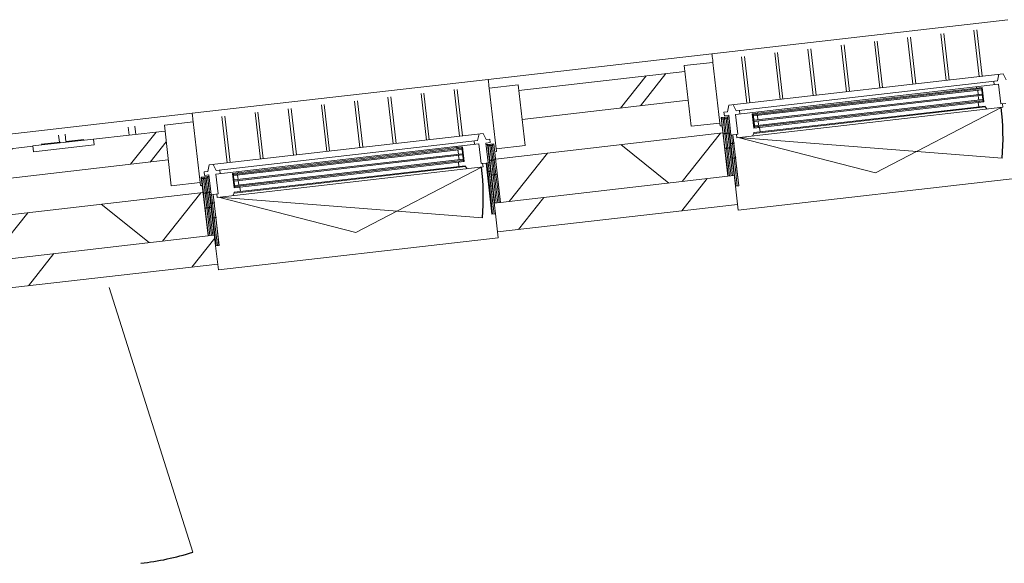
# Model space of a CAD drawing. Header units: metres. Extents: x 136266 to 136452, y 453403 to 453560.
# Tile 108 of 133: x 136321.1 to 136324.49, y 453520.58 to 453522.45. Entities that reach past the tile are written whole.
import ezdxf

# ---------------------------------------------------------------- set-up
doc = ezdxf.new("R2010")
doc.units = ezdxf.units.M
doc.layers.add('A-DETL-BEBOUWING', color=253, linetype='Continuous', lineweight=9)
doc.layers.add('A-DETL-GENF-4', color=252, linetype='Continuous', lineweight=9)

# ---------------------------------------------------------------- blocks, each defined once
blk = doc.blocks.new('859-DO-0010 29-09-2022')
at = {"layer": 'A-DETL-BEBOUWING'}
h = blk.add_hatch(dxfattribs=at)
h.set_pattern_fill('FP_1423', color=256, angle=45.00000000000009, style=0, pattern_type=2)
h.set_pattern_definition([(256.7780000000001, (34022.03972592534, 74359.21475928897), (389.3964602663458, -91.48987229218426), []), (256.7780000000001, (33001.92647119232, 73727.25928680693), (389.3964602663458, -91.48987229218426), [])])
h.paths.add_polyline_path([(31779.44648828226, 72852.30581486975), (32071.66662155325, 73033.33467126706), (32019.00367942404, 73118.34416795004), (31726.78354615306, 72937.31531155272), (31753.11501721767, 72894.81056321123)])
h.paths.add_polyline_path([(33113.03295592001, 73678.45571234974), (33601.83756184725, 73981.26762959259), (33549.17461971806, 74066.27712627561), (33338.60609641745, 73935.83101861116), (33348.61182671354, 73919.67958342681), (33170.0918836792, 73809.08740495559), (33159.55929525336, 73824.91245426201), (33060.37001379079, 73763.46520903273), (33094.23860284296, 73708.79390522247)])
h.paths.add_polyline_path([(34643.20389621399, 74626.38867067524), (35132.00850214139, 74929.20058791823), (35079.34556001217, 75014.21008460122), (34590.54095408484, 74711.39816735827), (34616.87242514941, 74668.89341901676)])
h.paths.add_polyline_path([(36173.37483650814, 75574.32162900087), (36369.95930916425, 75696.10468984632), (36317.29636703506, 75781.11418652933), (36120.71189437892, 75659.33112568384), (36147.04336544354, 75616.82637734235)])
h = blk.add_hatch(dxfattribs=at)
h.set_pattern_fill('FP_1419', color=256, angle=44.99999999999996, style=0, pattern_type=2)
h.set_pattern_definition([(256.7779999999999, (34140.53173056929, 74167.9430820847), (412.9549461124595, -97.02500956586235), []), (346.778, (34140.53173056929, 74167.9430820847), (97.02500956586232, 412.9549461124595), [])])
h.paths.add_polyline_path([(31924.26957911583, 72618.529698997), (32257.29427079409, 72824.83676761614), (32178.29985760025, 72952.35101264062), (31845.27516592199, 72746.04394402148)])
h.paths.add_polyline_path([(33217.05148834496, 73419.40138425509), (33836.77071916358, 73803.31423237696), (33757.77630596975, 73930.82847740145), (33138.05707515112, 73546.91562927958)])
h.paths.add_polyline_path([(34697.9169205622, 74336.78983614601), (35366.94165945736, 74751.24719070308), (35287.94724626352, 74878.76143572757), (34618.92250736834, 74464.3040811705), (34631.36617385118, 74444.2172842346)])
h.paths.add_polyline_path([(36228.08786085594, 75284.72279447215), (36514.78239999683, 75462.32857397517), (36435.78798680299, 75589.84281899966), (36149.0934476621, 75412.23703949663), (36161.53711414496, 75392.1502425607)])
h = blk.add_hatch(color=256, dxfattribs=at)
h.paths.add_polyline_path([(35380.20126990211, 74940.6176813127), (35392.10259943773, 74947.99049321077), (35389.99608175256, 74951.39087307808), (35378.09475221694, 74944.01806118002)])
h.paths.add_polyline_path([(35355.97631652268, 74979.72204978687), (35367.87764605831, 74987.09486168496), (35365.77112837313, 74990.49524155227), (35353.86979883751, 74983.12242965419)])
h.paths.add_polyline_path([(36040.72505912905, 75349.80874165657), (36052.62638866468, 75357.18155355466), (36050.51987097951, 75360.58193342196), (36038.61854144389, 75353.20912152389)])
h.paths.add_polyline_path([(36016.50010574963, 75388.91311013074), (36028.40143528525, 75396.28592202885), (36026.29491760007, 75399.68630189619), (36014.39358806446, 75392.31348999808)])
for points in [[(35358.08283420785, 74976.32166991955), (36030.50795297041, 75392.88554216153), (36028.40143528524, 75396.28592202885), (35355.97631652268, 74979.72204978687)], [(35368.08879321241, 74960.16986554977), (36040.51391197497, 75376.73373779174), (36038.40739428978, 75380.13411765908), (35365.98227552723, 74963.5702454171)], [(35378.09475221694, 74944.01806118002), (36050.51987097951, 75360.58193342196), (36048.41335329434, 75363.98231328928), (35375.98823453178, 74947.41844104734)], [(33827.91189391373, 74028.38871159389), (34500.33701267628, 74444.95258383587), (34498.23049499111, 74448.35296370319), (33825.80537622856, 74031.7890914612)], [(33837.91785291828, 74012.23690722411), (34510.34297168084, 74428.80077946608), (34508.23645399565, 74432.20115933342), (33835.81133523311, 74015.63728709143)], [(33847.92381192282, 73996.08510285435), (34520.34893068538, 74412.6489750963), (34518.24241300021, 74416.04935496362), (33845.81729423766, 73999.48548272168)]]:
    blk.add_hatch(color=256, dxfattribs=at).paths.add_polyline_path(points)
h = blk.add_hatch(dxfattribs=at)
h.set_pattern_fill('FP_939', color=256, style=0, pattern_type=2)
h.set_pattern_definition([(121.778, (35409.20168992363, 74775.6347844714), (43.1848243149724, 26.75277460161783), [50.8, 0, 0, 0]), (121.778, (35404.88368992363, 74772.95878447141), (43.1848243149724, 26.75277460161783), [50.8, 0, 0, 0]), (121.778, (35400.56468992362, 74770.28378447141), (43.1848243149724, 26.75277460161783), [50.8, 0, 0, 0]), (121.778, (35396.24668992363, 74767.6087844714), (43.1848243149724, 26.75277460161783), [50.8, 0, 0, 0]), (121.778, (35391.92768992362, 74764.9327844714), (43.1848243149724, 26.75277460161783), [50.8, 0, 0, 0]), (121.778, (35387.60968992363, 74762.2577844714), (43.1848243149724, 26.75277460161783), [50.8, 0, 0, 0]), (121.778, (35383.29068992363, 74759.58278447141), (43.1848243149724, 26.75277460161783), [50.8, 0, 0, 0]), (121.778, (35378.97268992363, 74756.9077844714), (43.1848243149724, 26.75277460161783), [50.8, 0, 0, 0]), (121.778, (35374.65368992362, 74754.2317844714), (43.1848243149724, 26.75277460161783), [50.8, 0, 0, 0]), (121.778, (35370.33568992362, 74751.55678447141), (43.1848243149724, 26.75277460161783), [50.8, 0, 0, 0])])
h.paths.add_polyline_path([(35366.94165950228, 74751.24719068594), (35385.64374877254, 74762.83303795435), (35278.73797625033, 74935.40231622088), (35260.03588698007, 74923.81646895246), (35363.14627169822, 74757.37377598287)])
h = blk.add_hatch(dxfattribs=at)
h.set_pattern_fill('FP_1658', color=256, angle=-58.22199999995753, style=0, pattern_type=2)
h.set_pattern_definition([(121.7780000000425, (35447.38864282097, 74755.7664650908), (43.18482431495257, 26.75277460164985), [50.8, 0, 0, 0]), (121.7780000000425, (35443.07016038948, 74753.09118763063), (43.18482431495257, 26.75277460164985), [50.8, 0, 0, 0]), (121.7780000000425, (35438.75167795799, 74750.41591017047), (43.18482431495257, 26.75277460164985), [50.8, 0, 0, 0]), (121.7780000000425, (35434.43319552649, 74747.74063271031), (43.18482431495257, 26.75277460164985), [50.8, 0, 0, 0]), (121.7780000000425, (35430.114713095, 74745.06535525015), (43.18482431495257, 26.75277460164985), [50.8, 0, 0, 0]), (121.7780000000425, (35425.7962306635, 74742.39007778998), (43.18482431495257, 26.75277460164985), [50.8, 0, 0, 0]), (121.7780000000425, (35421.47774823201, 74739.71480032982), (43.18482431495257, 26.75277460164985), [50.8, 0, 0, 0]), (121.7780000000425, (35417.15926580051, 74737.03952286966), (43.18482431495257, 26.75277460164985), [50.8, 0, 0, 0]), (121.7780000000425, (35412.84078336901, 74734.36424540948), (43.18482431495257, 26.75277460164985), [50.8, 0, 0, 0]), (121.7780000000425, (35408.52230093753, 74731.68896794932), (43.18482431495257, 26.75277460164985), [50.8, 0, 0, 0])])
h.paths.add_polyline_path([(35385.64374872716, 74762.83303797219), (35405.12903731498, 74731.3795241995), (35415.33017691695, 74737.699077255), (35322.11676934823, 74888.16588638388), (35311.91562974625, 74881.84633332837)])
h = blk.add_hatch(dxfattribs=at)
h.set_pattern_fill('FP_841', color=256, angle=44.99999999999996, style=0, pattern_type=2)
h.set_pattern_definition([(76.77799999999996, (1020.113961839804, 631.9547653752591), (-389.3964602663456, 91.48987229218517), [])])
h.paths.add_polyline_path([(34731.87777342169, 74240.19449219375), (35438.30669085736, 74677.82354128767), (35385.64374872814, 74762.83303797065), (34679.21483129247, 74325.20398887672), (34698.70011987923, 74293.75047510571)])
h = blk.add_hatch(dxfattribs=at)
h.set_pattern_fill('FP_1425', color=256, scale=0.9999999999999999, angle=121.7780000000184, style=0, pattern_type=2)
h.set_pattern_definition([(45.0000000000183, (0.0001333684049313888, 6.153799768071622e-05), (-282.8427124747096, 282.8427124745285), []), (45.0000000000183, (1200.000006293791, 0.0003422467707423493), (-282.8427124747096, 282.8427124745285), [])])
h.paths.add_polyline_path([(34605.59104744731, 74497.21718153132), (34690.60054413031, 74549.88012366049), (34580.00836565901, 74728.4000666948), (34494.99886897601, 74675.73712456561), (34598.06918302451, 74509.35911441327)])
h = blk.add_hatch(dxfattribs=at)
h.set_pattern_fill('FP_419', color=256, angle=-58.22199999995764, style=0, pattern_type=2)
h.set_pattern_definition([(121.7780000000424, (34657.26166338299, 74309.81144980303), (-43.18482431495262, -26.75277460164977), [50.8, 0, 0, 0]), (121.7780000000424, (34661.58014581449, 74312.4867272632), (-43.18482431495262, -26.75277460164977), [50.8, 0, 0, 0]), (121.7780000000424, (34665.89862824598, 74315.16200472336), (-43.18482431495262, -26.75277460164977), [50.8, 0, 0, 0]), (121.7780000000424, (34670.21711067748, 74317.83728218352), (-43.18482431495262, -26.75277460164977), [50.8, 0, 0, 0]), (121.7780000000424, (34674.53559310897, 74320.51255964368), (-43.18482431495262, -26.75277460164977), [50.8, 0, 0, 0]), (121.7780000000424, (34678.85407554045, 74323.18783710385), (-43.18482431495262, -26.75277460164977), [50.8, 0, 0, 0]), (121.7780000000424, (34683.17255797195, 74325.86311456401), (-43.18482431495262, -26.75277460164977), [50.8, 0, 0, 0]), (121.7780000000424, (34687.49104040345, 74328.53839202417), (-43.18482431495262, -26.75277460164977), [50.8, 0, 0, 0]), (121.7780000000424, (34691.80952283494, 74331.21366948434), (-43.18482431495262, -26.75277460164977), [50.8, 0, 0, 0]), (121.7780000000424, (34696.12800526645, 74333.88894694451), (-43.18482431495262, -26.75277460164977), [50.8, 0, 0, 0])])
h.paths.add_polyline_path([(34679.21483129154, 74325.20398887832), (34697.91692056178, 74336.78983614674), (34591.01114803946, 74509.35911441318), (34572.3090587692, 74497.77326714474)])
h = blk.add_hatch(color=256, dxfattribs=at)
h.paths.add_polyline_path([(33850.03032960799, 73992.68472298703), (33861.93165914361, 74000.05753488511), (33859.82514145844, 74003.45791475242), (33847.92381192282, 73996.08510285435)])
h.paths.add_polyline_path([(33825.80537622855, 74031.7890914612), (33837.70670576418, 74039.1619033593), (33835.60018807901, 74042.56228322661), (33823.69885854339, 74035.18947132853)])
h.paths.add_polyline_path([(34510.55411883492, 74401.8757833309), (34522.45544837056, 74409.248595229), (34520.34893068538, 74412.6489750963), (34508.44760114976, 74405.27616319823)])
h.paths.add_polyline_path([(34486.32916545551, 74440.98015180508), (34498.23049499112, 74448.35296370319), (34496.12397730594, 74451.75334357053), (34484.22264777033, 74444.38053167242)])
h = blk.add_hatch(dxfattribs=at)
h.set_pattern_fill('FP_1659', color=256, angle=-58.22199999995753, style=0, pattern_type=2)
h.set_pattern_definition([(121.7780000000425, (34658.04486270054, 74266.77208876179), (-43.18482431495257, -26.75277460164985), [50.8, 0, 0, 0]), (121.7780000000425, (34662.36334513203, 74269.44736622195), (-43.18482431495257, -26.75277460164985), [50.8, 0, 0, 0]), (121.7780000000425, (34666.68182756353, 74272.12264368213), (-43.18482431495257, -26.75277460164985), [50.8, 0, 0, 0]), (121.7780000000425, (34671.00030999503, 74274.7979211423), (-43.18482431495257, -26.75277460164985), [50.8, 0, 0, 0]), (121.7780000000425, (34675.31879242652, 74277.47319860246), (-43.18482431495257, -26.75277460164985), [50.8, 0, 0, 0]), (121.7780000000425, (34679.63727485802, 74280.14847606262), (-43.18482431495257, -26.75277460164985), [50.8, 0, 0, 0]), (121.7780000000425, (34683.95575728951, 74282.8237535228), (-43.18482431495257, -26.75277460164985), [50.8, 0, 0, 0]), (121.7780000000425, (34688.27423972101, 74285.49903098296), (-43.18482431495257, -26.75277460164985), [50.8, 0, 0, 0]), (121.7780000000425, (34692.59272215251, 74288.17430844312), (-43.18482431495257, -26.75277460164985), [50.8, 0, 0, 0]), (121.7780000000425, (34696.911204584, 74290.84958590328), (-43.18482431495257, -26.75277460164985), [50.8, 0, 0, 0])])
h.paths.add_polyline_path([(34680.08546467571, 74301.0121747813), (34688.49898027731, 74287.43092205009), (34698.70011987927, 74293.7504751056), (34605.48671231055, 74444.21728423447), (34595.28557270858, 74437.89773117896), (34669.01369168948, 74318.8844358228)])
h = blk.add_hatch(dxfattribs=at)
h.set_pattern_fill('FP_939', color=256, style=0, pattern_type=2)
h.set_pattern_definition([(121.778, (33879.03074962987, 73827.70182614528), (43.1848243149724, 26.75277460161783), [50.8, 0, 0, 0]), (121.778, (33874.71274962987, 73825.02582614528), (43.1848243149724, 26.75277460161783), [50.8, 0, 0, 0]), (121.778, (33870.39374962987, 73822.35082614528), (43.1848243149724, 26.75277460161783), [50.8, 0, 0, 0]), (121.778, (33866.07574962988, 73819.67582614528), (43.1848243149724, 26.75277460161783), [50.8, 0, 0, 0]), (121.778, (33861.75674962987, 73816.99982614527), (43.1848243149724, 26.75277460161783), [50.8, 0, 0, 0]), (121.778, (33857.43874962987, 73814.32482614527), (43.1848243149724, 26.75277460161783), [50.8, 0, 0, 0]), (121.778, (33853.11974962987, 73811.64982614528), (43.1848243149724, 26.75277460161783), [50.8, 0, 0, 0]), (121.778, (33848.80174962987, 73808.97482614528), (43.1848243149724, 26.75277460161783), [50.8, 0, 0, 0]), (121.778, (33844.48274962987, 73806.29882614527), (43.1848243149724, 26.75277460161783), [50.8, 0, 0, 0]), (121.778, (33840.16474962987, 73803.62382614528), (43.1848243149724, 26.75277460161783), [50.8, 0, 0, 0])])
h.paths.add_polyline_path([(33836.77071920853, 73803.31423235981), (33855.47280847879, 73814.90007962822), (33748.56703595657, 73987.46935789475), (33729.86494668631, 73975.88351062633), (33832.97533140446, 73809.44081765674)])
h = blk.add_hatch(dxfattribs=at)
h.set_pattern_fill('FP_1658', color=256, angle=-58.22199999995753, style=0, pattern_type=2)
h.set_pattern_definition([(121.7780000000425, (33917.21770252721, 73807.83350676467), (43.18482431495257, 26.75277460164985), [50.8, 0, 0, 0]), (121.7780000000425, (33912.89922009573, 73805.1582293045), (43.18482431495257, 26.75277460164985), [50.8, 0, 0, 0]), (121.7780000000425, (33908.58073766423, 73802.48295184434), (43.18482431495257, 26.75277460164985), [50.8, 0, 0, 0]), (121.7780000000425, (33904.26225523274, 73799.80767438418), (43.18482431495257, 26.75277460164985), [50.8, 0, 0, 0]), (121.7780000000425, (33899.94377280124, 73797.13239692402), (43.18482431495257, 26.75277460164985), [50.8, 0, 0, 0]), (121.7780000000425, (33895.62529036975, 73794.45711946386), (43.18482431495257, 26.75277460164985), [50.8, 0, 0, 0]), (121.7780000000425, (33891.30680793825, 73791.7818420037), (43.18482431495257, 26.75277460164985), [50.8, 0, 0, 0]), (121.7780000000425, (33886.98832550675, 73789.10656454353), (43.18482431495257, 26.75277460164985), [50.8, 0, 0, 0]), (121.7780000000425, (33882.66984307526, 73786.43128708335), (43.18482431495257, 26.75277460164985), [50.8, 0, 0, 0]), (121.7780000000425, (33878.35136064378, 73783.75600962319), (43.18482431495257, 26.75277460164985), [50.8, 0, 0, 0])])
h.paths.add_polyline_path([(33855.47280843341, 73814.90007964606), (33874.95809702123, 73783.44656587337), (33885.15923662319, 73789.76611892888), (33791.94582905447, 73940.23292805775), (33781.74468945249, 73933.91337500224)])
h = blk.add_hatch(dxfattribs=at)
h.set_pattern_fill('FP_841', color=256, angle=44.99999999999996, style=0, pattern_type=2)
h.set_pattern_definition([(76.77799999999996, (1020.113961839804, 631.9547653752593), (-389.3964602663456, 91.48987229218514), [])])
h.paths.add_polyline_path([(33239.96110661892, 73315.95985786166), (33908.13575054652, 73729.89058299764), (33855.47280841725, 73814.9000796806), (33187.29816448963, 73400.96935454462)])
for centre, radius, start, end in [((35342.88793684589, 74886.91744689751), 911.0000000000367, 20.7780000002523, 31.77800000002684), ((33812.71699655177, 73938.98448857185), 911.0000000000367, 20.7780000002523, 31.77800000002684), ((33604.96598726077, 73497.37759939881), 953.9999999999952, 301.7780000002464, 312.7779999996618)]:
    blk.add_arc(centre, radius, start, end)
for p, q in [((36009.33501960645, 75649.1642928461), (35137.9876786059, 75109.3691360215)), ((36003.70289852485, 75430.39155141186), (35918.87037301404, 75567.3297854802)), ((36012.20384819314, 75435.65784562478), (35927.37132268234, 75572.59607969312)), ((35905.9419773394, 75369.82916796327), (35821.10945182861, 75506.76740203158)), ((35914.4429270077, 75375.09546217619), (35829.61040149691, 75512.0336962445)), ((36073.44050197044, 75473.59363491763), (35266.70037844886, 74973.8223141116)), ((35808.18105615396, 75309.2667845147), (35723.34853064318, 75446.20501858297)), ((35816.68200582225, 75314.53307872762), (35731.84948031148, 75451.4713127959)), ((36061.53917243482, 75466.22082301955), (36066.3242599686, 75443.30569837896)), ((36091.8271089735, 75459.10458101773), (36073.44050197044, 75473.59363491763)), ((36066.3242599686, 75443.30569837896), (35296.98831498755, 74966.70607210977)), ((36075.19409792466, 75434.68444704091), (35300.75758314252, 74954.92504424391)), ((36056.12312036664, 75436.98614532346), (36062.44267342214, 75426.7850057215)), ((36075.1940979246, 75434.68444704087), (36111.00489857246, 75376.87798929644)), ((35351.31951393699, 74981.54254139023), (36028.84520250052, 75401.26619015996)), ((36028.40143528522, 75396.28592202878), (35355.97631652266, 74979.7220497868)), ((35358.08283420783, 74976.32166991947), (36030.50795297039, 75392.88554216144)), ((36038.40739428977, 75380.134117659), (35365.98227552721, 74963.57024541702)), ((35710.42013496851, 75248.7044010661), (35625.58760945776, 75385.64263513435)), ((35718.9210846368, 75253.97069527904), (35634.08855912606, 75390.90892934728)), ((36009.73678547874, 75394.13398160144), (36011.84330316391, 75390.73360173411)), ((36014.39358806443, 75392.313489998), (36016.5001057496, 75388.91311013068)), ((36018.60662343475, 75385.51273026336), (36026.50606475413, 75372.76130576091)), ((36052.62638866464, 75357.18155355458), (36026.29491760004, 75399.68630189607)), ((36055.17667356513, 75358.76144181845), (36026.29491760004, 75399.68630189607)), ((36030.50795297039, 75392.88554216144), (36028.40143528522, 75396.28592202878)), ((36028.84520250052, 75401.26619015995), (36055.17667356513, 75358.76144181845)), ((36028.84520250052, 75401.26619015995), (36052.62638866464, 75357.18155355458)), ((36048.41335329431, 75363.98231328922), (36038.40739428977, 75380.134117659)), ((36111.00489857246, 75376.87798929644), (36125.45651301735, 75385.83068946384)), ((36121.57492646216, 75369.30999680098), (36115.25537340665, 75379.51113640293)), ((35338.63746201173, 74884.28429979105), (36121.57492646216, 75369.30999680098)), ((35368.08879321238, 74960.1698655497), (36040.51391197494, 75376.73373779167)), ((36048.41335329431, 75363.98231328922), (35375.98823453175, 74947.41844104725)), ((36055.17667356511, 75358.76144181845), (35377.65098500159, 74939.03779304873)), ((35378.09475221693, 74944.01806117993), (36050.51987097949, 75360.5819334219)), ((35383.95556227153, 74925.06309071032), (36064.88163070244, 75346.89325716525)), ((35385.34181983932, 74922.82536806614), (36066.26788827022, 75344.65553452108)), ((36117.32445162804, 75366.67684969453), (35821.64860390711, 74979.02769492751)), ((36028.6125824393, 75369.36092589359), (36036.51202375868, 75356.60950139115)), ((36038.17477422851, 75348.22885339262), (36046.17954143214, 75335.3074098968)), ((36038.61854144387, 75353.20912152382), (36040.72505912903, 75349.8087416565)), ((36064.88163070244, 75346.89325716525), (36066.26788827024, 75344.6555345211)), ((36066.26788827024, 75344.6555345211), (36075.43940319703, 75340.72927950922)), ((36075.43940319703, 75340.72927950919), (36066.26788827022, 75344.65553452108)), ((35612.65921378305, 75188.14201761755), (35527.82668827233, 75325.08025168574)), ((35621.16016345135, 75193.40831183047), (35536.32763794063, 75330.34654589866)), ((35514.89829259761, 75127.57963416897), (35430.06576708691, 75264.51786823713)), ((35523.39924226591, 75132.8459283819), (35438.56671675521, 75269.78416245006)), ((35425.63832108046, 75072.2835449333), (35340.80579556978, 75209.22177900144)), ((35342.88793684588, 74886.91744689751), (36194.63828128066, 75210.09286482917)), ((35417.13737141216, 75067.01725072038), (35332.30484590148, 75203.95548478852)), ((35319.37645022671, 75006.45486727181), (35234.54392471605, 75143.3931013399)), ((35327.87739989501, 75011.72116148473), (35243.04487438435, 75148.65939555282)), ((36272.58130214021, 75171.12555118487), (35448.83927928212, 74660.82164195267)), ((35137.98743835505, 75109.36949809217), (34479.16383906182, 74701.23169659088)), ((35137.99352918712, 75109.35966615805), (35139.38029881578, 75107.12111693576)), ((35141.17761202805, 75104.21988640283), (35137.99376943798, 75109.35930408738)), ((35139.38048055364, 75107.12082357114), (35141.17763625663, 75104.21982154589)), ((35153.82246826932, 75083.8749260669), (35068.81297158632, 75031.2119839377)), ((35141.17783462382, 75104.2195013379), (35143.57406857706, 75100.35145610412)), ((35143.57406097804, 75100.35149411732), (35141.17787650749, 75104.21945947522)), ((35143.57427745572, 75100.35111892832), (35146.41765331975, 75095.76128893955)), ((35146.41765623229, 75095.76130998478), (35143.57430882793, 75100.35109403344)), ((35146.41787029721, 75095.76093869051), (35149.5280969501, 75090.74035321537)), ((35149.52810796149, 75090.74036118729), (35146.41789357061, 75095.76092686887)), ((35149.528321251, 75090.73999114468), (35153.78119344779, 75083.87492606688)), ((35153.78120939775, 75083.8749260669), (35149.52833720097, 75090.7399911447)), ((35264.41464674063, 74905.35498303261), (35153.82246826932, 75083.8749260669)), ((35079.31812298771, 75014.25437395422), (34590.51351706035, 74711.44245671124)), ((35079.34556001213, 75014.21008460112), (34590.5409540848, 74711.39816735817)), ((35068.81297158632, 75031.2119839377), (35179.40515005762, 74852.6920409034)), ((35266.70037844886, 74973.8223141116), (35271.48546598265, 74950.907189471)), ((35296.98831498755, 74966.70607210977), (35278.60170798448, 74981.19512600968)), ((35313.50900764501, 74962.82448556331), (35307.1894545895, 74973.02562516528)), ((35821.64860390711, 74979.02769492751), (35342.88793684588, 74886.91744689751)), ((35377.65098500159, 74939.03779304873), (35351.31951393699, 74981.54254139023)), ((35380.20126990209, 74940.6176813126), (35351.31951393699, 74981.54254139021)), ((35380.20126990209, 74940.6176813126), (35353.86979883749, 74983.1224296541)), ((35353.86979883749, 74983.1224296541), (35377.65098500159, 74939.03779304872)), ((35367.87764605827, 74987.09486168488), (35365.77112837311, 74990.4952415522)), ((35368.32141327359, 74992.07512981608), (35366.21489558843, 74995.4755096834)), ((35377.88360506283, 74970.9430573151), (35369.98416374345, 74983.69448181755)), ((35271.48546598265, 74950.907189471), (35261.28432638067, 74944.58763641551)), ((35261.28432638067, 74944.58763641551), (35267.60387943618, 74934.38649681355)), ((35267.60387943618, 74934.38649681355), (35280.35530393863, 74942.28593813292)), ((35282.98845104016, 74938.03546334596), (35278.73797620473, 74935.40231623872)), ((35280.35530393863, 74942.28593813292), (35316.16610458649, 74884.47948038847)), ((35336.5683837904, 74897.11858649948), (35300.75758314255, 74954.92504424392)), ((35387.88956406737, 74954.79125294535), (35379.990122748, 74967.54267744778)), ((35392.10259943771, 74947.99049321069), (35389.99608175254, 74951.39087307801)), ((35402.65765154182, 74936.64893797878), (35394.65288433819, 74949.57038147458)), ((34643.20389621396, 74626.38867067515), (35132.00850214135, 74929.20058791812)), ((35179.40515005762, 74852.6920409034), (35264.41464674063, 74905.35498303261)), ((35265.39234136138, 74903.71016943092), (35264.39405951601, 74905.32161447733)), ((35269.64503392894, 74896.84539431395), (35265.39234136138, 74903.71016943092)), ((35385.34181983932, 74922.82536806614), (35383.95556227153, 74925.06309071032)), ((35385.34181983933, 74922.82536806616), (35383.95556227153, 74925.06309071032)), ((35384.77298527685, 74912.8650170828), (35385.34181983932, 74922.82536806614)), ((35287.94724626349, 74878.76143572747), (34618.9225073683, 74464.3040811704)), ((35274.77541991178, 74900.02364181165), (35269.64503392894, 74896.84539431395)), ((35322.11676936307, 74888.16588634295), (35336.5683837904, 74897.11858649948)), ((35332.31790895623, 74894.48543939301), (35338.63746201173, 74884.28429979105)), ((35366.9416594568, 74751.24719070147), (34697.91692056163, 74336.78983614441)), ((34479.16407931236, 74701.2313345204), (33607.81673831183, 74161.43617769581)), ((34480.55669952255, 74698.98331543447), (34479.16992989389, 74701.22186465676)), ((34479.17017014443, 74701.22150258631), (34482.35401273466, 74696.08208490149)), ((34580.00836565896, 74728.40006669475), (34494.99886897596, 74675.73712456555)), ((34690.60054413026, 74549.88012366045), (34580.00836565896, 74728.40006669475)), ((35448.83927928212, 74660.82164195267), (35405.12903731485, 74731.37952419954)), ((34482.35403696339, 74696.0820200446), (34480.55688126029, 74698.98302207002)), ((34484.75046928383, 74692.21365460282), (34482.35423533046, 74696.08169983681)), ((34482.35427721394, 74696.08165797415), (34484.75046168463, 74692.21369261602)), ((34487.59405402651, 74687.62348743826), (34484.75067816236, 74692.21331742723)), ((34484.75070953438, 74692.21329253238), (34487.59405693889, 74687.62350848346)), ((34490.70449765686, 74682.60255171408), (34487.59427100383, 74687.62313718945)), ((34487.59429427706, 74687.62312536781), (34490.70450414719, 74682.6025669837)), ((34494.95759415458, 74675.73712456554), (34490.70472195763, 74682.60218964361)), ((34490.70473790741, 74682.60218964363), (34494.95761010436, 74675.73712456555)), ((34494.99886897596, 74675.73712456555), (34605.59104744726, 74497.21718153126)), ((34731.87777342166, 74240.19449219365), (35438.30669085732, 74677.82354128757)), ((34473.53195823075, 74482.45859308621), (34388.69943271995, 74619.39682715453)), ((34482.03290789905, 74487.72488729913), (34397.20038238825, 74624.66312136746)), ((34375.77103704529, 74421.89620963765), (34290.93851153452, 74558.83444370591)), ((34384.2719867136, 74427.16250385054), (34299.43946120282, 74564.10073791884)), ((34605.59104744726, 74497.21718153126), (34690.60054413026, 74549.88012366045)), ((34543.26956167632, 74525.66067659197), (33736.52943815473, 74025.88935578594)), ((34278.01011585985, 74361.33382618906), (34193.17759034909, 74498.27206025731)), ((34286.51106552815, 74366.60012040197), (34201.67854001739, 74503.53835447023)), ((34531.36823214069, 74518.28786469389), (34536.15331967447, 74495.3727400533)), ((34561.65616867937, 74511.17162269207), (34543.26956167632, 74525.66067659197)), ((34571.85730828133, 74517.49117574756), (34561.65616867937, 74511.17162269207)), ((34565.42543683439, 74499.39059482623), (34578.17686133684, 74507.2900361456)), ((34601.23623748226, 74441.58413708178), (34565.42543683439, 74499.39059482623)), ((34572.30905876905, 74497.77326714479), (34568.05858393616, 74495.14012003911)), ((34578.17686133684, 74507.2900361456), (34571.85730828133, 74517.49117574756)), ((34603.68008488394, 74500.23529186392), (34610.82143463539, 74488.70759281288)), ((34536.15331967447, 74495.3727400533), (33766.81737469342, 74018.7731137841)), ((34545.02315763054, 74486.75148871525), (33770.5866428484, 74006.99208591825)), ((34525.95218007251, 74489.0531869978), (34532.27173312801, 74478.85204739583)), ((34545.02315763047, 74486.7514887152), (34580.83395827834, 74428.94503097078)), ((34580.83395827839, 74428.9450309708), (34545.02315763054, 74486.75148871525)), ((34610.82143463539, 74488.70759281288), (34605.75068101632, 74485.56628725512)), ((33821.14857364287, 74033.60958306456), (34498.6742622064, 74453.3332318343)), ((34498.23049499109, 74448.35296370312), (33825.80537622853, 74031.78909146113)), ((33827.9118939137, 74028.38871159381), (34500.33701267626, 74444.95258383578)), ((34508.23645399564, 74432.20115933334), (33835.81133523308, 74015.63728709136)), ((33837.91785291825, 74012.23690722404), (34510.34297168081, 74428.80077946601)), ((34180.2491946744, 74300.77144274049), (34095.41666916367, 74437.70967680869)), ((34188.7501443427, 74306.0377369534), (34103.91761883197, 74442.97597102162)), ((34479.56584518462, 74446.20102327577), (34481.67236286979, 74442.80064340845)), ((34484.2226477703, 74444.38053167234), (34486.32916545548, 74440.98015180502)), ((34488.43568314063, 74437.5797719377), (34496.33512446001, 74424.82834743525)), ((34522.45544837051, 74409.24859522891), (34496.12397730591, 74451.75334357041)), ((34525.005733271, 74410.82848349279), (34496.12397730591, 74451.75334357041)), ((34498.6742622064, 74453.33323183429), (34525.005733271, 74410.82848349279)), ((34498.6742622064, 74453.33323183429), (34522.45544837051, 74409.24859522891)), ((34580.83395827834, 74428.94503097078), (34595.28557272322, 74437.89773113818)), ((34591.40398616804, 74421.37703847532), (34585.08443311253, 74431.57817807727)), ((33808.46652171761, 73936.35134146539), (34591.40398616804, 74421.37703847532)), ((34518.24241300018, 74416.04935496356), (33845.81729423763, 73999.48548272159)), ((34525.00573327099, 74410.82848349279), (33847.48004470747, 73991.10483472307)), ((33847.9238119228, 73996.08510285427), (34520.34893068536, 74412.64897509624)), ((33853.78462197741, 73977.13013238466), (34534.71069040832, 74398.9602988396)), ((33855.1708795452, 73974.89240974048), (34536.0969479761, 74396.72257619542)), ((34587.15351133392, 74418.74389136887), (34291.47766361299, 74031.09473660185)), ((34498.44164214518, 74421.42796756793), (34506.34108346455, 74408.67654306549)), ((34508.00383393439, 74400.29589506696), (34516.00860113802, 74387.37445157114)), ((34508.44760114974, 74405.27616319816), (34510.5541188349, 74401.87578333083)), ((34534.71069040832, 74398.9602988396), (34536.09694797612, 74396.72257619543)), ((34545.26846290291, 74392.79632118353), (34536.0969479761, 74396.72257619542)), ((34082.48827348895, 74240.2090592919), (33997.65574797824, 74377.14729336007)), ((34090.98922315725, 74245.47535350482), (34006.15669764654, 74382.413587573)), ((33984.7273523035, 74179.64667584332), (33899.89482679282, 74316.58490991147)), ((33993.2283019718, 74184.91297005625), (33908.39577646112, 74321.8512041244)), ((34742.41036184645, 74223.19259285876), (34698.70011987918, 74293.75047510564)), ((33895.46738078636, 74124.35058660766), (33810.63485527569, 74261.28882067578)), ((33812.71699655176, 73938.98448857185), (34664.46734098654, 74262.15990650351)), ((33886.96643111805, 74119.08429239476), (33802.13390560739, 74256.02252646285)), ((33789.20550993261, 74058.52190894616), (33704.37298442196, 74195.46014301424)), ((33797.70645960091, 74063.78820315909), (33712.87393409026, 74200.72643722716)), ((34742.41036184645, 74223.19259285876), (33918.66833898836, 73712.88868362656)), ((33607.81649806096, 74161.43653976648), (33034.00239545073, 73805.9616803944)), ((33607.82258889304, 74161.42670783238), (33611.00669596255, 74156.28686322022)), ((33613.40312068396, 74152.41853579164), (33607.82282914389, 74161.42634576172)), ((33623.6515279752, 74135.9419677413), (33538.64203129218, 74083.2790256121)), ((33611.00689432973, 74156.28654301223), (33613.40312828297, 74152.41849777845)), ((33613.40333716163, 74152.41816060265), (33616.24671302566, 74147.82833061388)), ((33616.24671593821, 74147.8283516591), (33613.40336853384, 74152.41813570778)), ((33616.24693000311, 74147.82798036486), (33619.35715665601, 74142.80739488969)), ((33619.35716766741, 74142.80740286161), (33616.24695327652, 74147.8279685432)), ((33619.35738095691, 74142.80703281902), (33623.61025315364, 74135.94196774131)), ((33623.6102691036, 74135.94196774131), (33619.35739690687, 74142.80703281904)), ((33734.24370644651, 73957.422024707), (33623.6515279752, 74135.9419677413)), ((33549.14718269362, 74066.32141562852), (33338.57865939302, 73935.87530796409)), ((33549.17461971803, 74066.27712627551), (33338.60609641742, 73935.83101861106)), ((33538.64203129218, 74083.2790256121), (33649.2342097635, 73904.75908257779)), ((33443.91810282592, 74001.13254662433), (33429.15449865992, 74024.96422994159)), ((33463.04523957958, 74012.9817086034), (33448.28163541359, 74036.81339192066)), ((33736.52943815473, 74025.88935578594), (33741.31452568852, 74002.97423114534)), ((33766.81737469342, 74018.7731137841), (33748.43076769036, 74033.26216768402)), ((33783.33806735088, 74014.89152723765), (33777.01851429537, 74025.09266683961)), ((34291.47766361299, 74031.09473660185), (33812.71699655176, 73938.98448857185)), ((33847.48004470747, 73991.10483472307), (33821.14857364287, 74033.60958306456)), ((33850.03032960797, 73992.68472298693), (33821.14857364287, 74033.60958306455)), ((33850.03032960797, 73992.68472298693), (33823.69885854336, 74035.18947132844)), ((33823.69885854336, 74035.18947132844), (33847.48004470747, 73991.10483472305)), ((33823.69885854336, 74035.18947132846), (33825.80537622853, 74031.78909146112)), ((33837.70670576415, 74039.16190335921), (33835.60018807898, 74042.56228322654)), ((33838.15047297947, 74044.14217149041), (33836.04395529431, 74047.54255135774)), ((33847.7126647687, 74023.01009898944), (33839.81322344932, 74035.76152349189)), ((33741.31452568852, 74002.97423114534), (33731.11338608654, 73996.65467808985)), ((33731.11338608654, 73996.65467808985), (33737.43293914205, 73986.45353848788)), ((33737.43293914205, 73986.45353848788), (33750.1843636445, 73994.35297980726)), ((33752.8175107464, 73990.10250501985), (33748.56703591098, 73987.4693579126)), ((33750.1843636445, 73994.35297980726), (33785.99516429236, 73936.54652206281)), ((33770.5866428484, 74006.99208591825), (33806.39744349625, 73949.18562817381)), ((33847.9238119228, 73996.08510285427), (33850.03032960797, 73992.68472298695)), ((33857.71862377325, 74006.85829461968), (33849.81918245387, 74019.60971912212)), ((33861.93165914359, 74000.05753488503), (33859.82514145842, 74003.45791475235)), ((33872.4867112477, 73988.71597965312), (33864.48194404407, 74001.63742314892)), ((33113.03295591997, 73678.45571234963), (33601.83756184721, 73981.2676295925)), ((33649.2342097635, 73904.75908257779), (33734.24370644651, 73957.422024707)), ((33739.47409363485, 73948.91243598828), (33734.22311922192, 73957.38865615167)), ((33855.1708795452, 73974.89240974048), (33853.78462197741, 73977.13013238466)), ((33854.60204498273, 73964.93205875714), (33855.1708795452, 73974.89240974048)), ((33757.77630596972, 73930.82847740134), (33108.30375131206, 73528.48359953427)), ((33338.07923828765, 73936.68148276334), (33159.55929525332, 73826.08930429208)), ((33255.423872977, 73888.41776070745), (33308.79725025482, 73921.48229100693)), ((33348.61182671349, 73919.67958342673), (33338.07923828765, 73936.68148276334)), ((33744.60447961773, 73952.09068348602), (33739.47409363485, 73948.91243598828)), ((33791.94582906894, 73940.23292801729), (33806.39744349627, 73949.18562817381)), ((33802.14696866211, 73946.55248106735), (33808.46652171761, 73936.35134146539)), ((33170.09188367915, 73809.08740495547), (33348.61182671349, 73919.67958342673)), ((33237.01669741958, 73877.014610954), (33224.06908791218, 73897.9148820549)), ((33256.14383417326, 73888.86377293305), (33243.19622466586, 73909.76404403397)), ((33182.86943823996, 73843.47066483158), (33240.47932733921, 73879.15969222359)), ((33160.05871635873, 73825.28312949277), (33060.34257676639, 73763.50949838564)), ((33160.08615338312, 73825.23884013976), (33060.37001379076, 73763.46520903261)), ((33159.55929525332, 73826.08930429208), (33170.09188367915, 73809.08740495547)), ((33080.67817599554, 73334.91882481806), (33836.77071914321, 73803.31423240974)), ((33918.66833898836, 73712.88868362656), (33874.95809702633, 73783.44656587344)), ((33239.96110661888, 73315.95985786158), (33908.13575054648, 73729.89058299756)), ((33604.96598726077, 73497.3775993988), (34252.88417138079, 72797.15047432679))]:
    blk.add_line(p, q, dxfattribs=at)
at = {"layer": 'A-DETL-GENF-4'}
for p, q in [((35260.03588698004, 74923.81646895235), (35278.7379762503, 74935.40231622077)), ((35366.94165950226, 74751.24719068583), (35260.03588698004, 74923.81646895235)), ((35405.12903731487, 74731.37952419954), (35278.7379762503, 74935.40231622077)), ((35311.91562974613, 74881.8463333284), (35322.1167693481, 74888.16588638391)), ((35322.1167693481, 74888.16588638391), (35415.33017691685, 74737.69907725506)), ((35385.64374877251, 74762.83303795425), (35366.94165950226, 74751.24719068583)), ((35415.33017691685, 74737.69907725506), (35405.12903731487, 74731.37952419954)), ((34591.01114803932, 74509.35911441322), (34572.30905876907, 74497.77326714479)), ((34698.70011987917, 74293.75047510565), (34572.30905876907, 74497.77326714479)), ((34697.91692056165, 74336.78983614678), (34591.01114803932, 74509.35911441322)), ((34605.48671231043, 74444.2172842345), (34595.28557270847, 74437.897731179)), ((34595.28557270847, 74437.897731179), (34688.4989802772, 74287.43092205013)), ((34679.21483129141, 74325.20398887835), (34697.91692056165, 74336.78983614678)), ((34688.4989802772, 74287.43092205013), (34698.70011987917, 74293.75047510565)), ((33729.86494668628, 73975.88351062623), (33748.56703595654, 73987.46935789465)), ((33836.7707192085, 73803.3142323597), (33729.86494668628, 73975.88351062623)), ((33874.95809702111, 73783.44656587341), (33748.56703595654, 73987.46935789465)), ((33781.74468945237, 73933.91337500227), (33791.94582905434, 73940.23292805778)), ((33791.94582905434, 73940.23292805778), (33885.15923662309, 73789.76611892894)), ((33855.47280847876, 73814.90007962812), (33836.7707192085, 73803.3142323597)), ((33885.15923662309, 73789.76611892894), (33874.95809702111, 73783.44656587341))]:
    blk.add_line(p, q, dxfattribs=at)

msp = doc.modelspace()

# ---------------------------------------------------------------- block references
at = {"xscale": 0.001, "yscale": 0.001, "zscale": 0.001, "rotation": 334.7650131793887}
msp.add_blockref('859-DO-0010 29-09-2022', (136259.6791283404, 453469.3710543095), dxfattribs=at)

doc.saveas('drawing.dxf')
